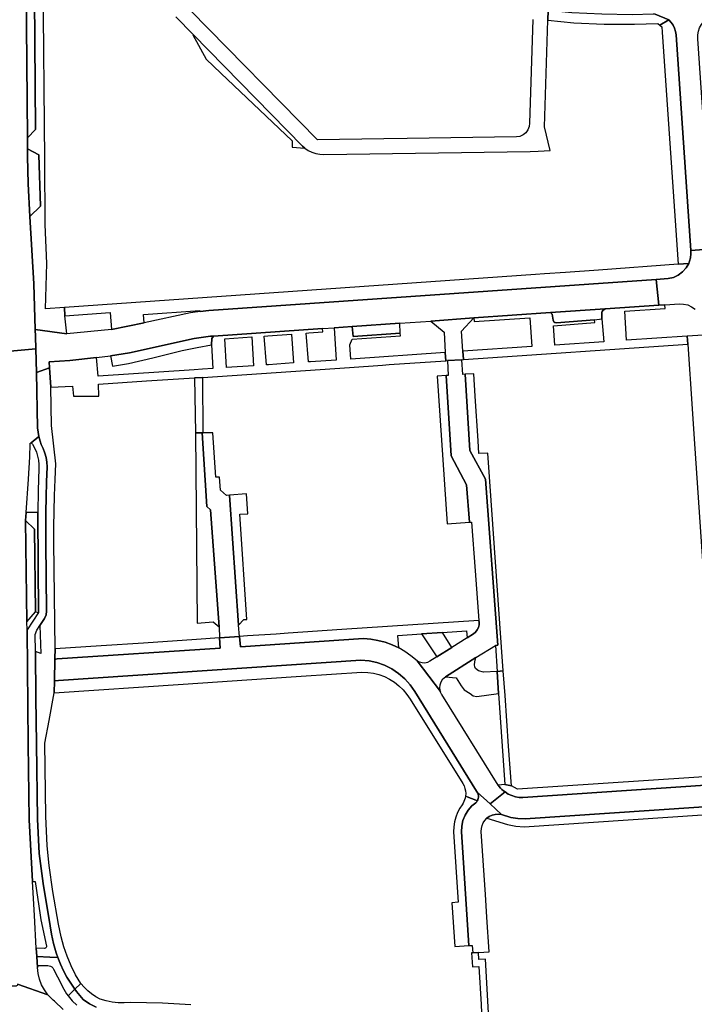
# Model space of a CAD drawing. Header units: metres. Extents: x 127325 to 135234, y 401140 to 409815.
# Tile 79 of 125: x 130458 to 130615, y 406998 to 407228. Entities that reach past the tile are written whole.
import ezdxf

# ---------------------------------------------------------------- set-up
doc = ezdxf.new("R2010")
doc.units = ezdxf.units.M
doc.layers.add('wegvakonderdelen', color=7, linetype='Continuous')

msp = doc.modelspace()

# ---------------------------------------------------------------- linework, layer by layer
at = {"layer": 'wegvakonderdelen'}
for points in [[(130450.36, 407150.19), (130461.61, 407151.16), (130461.51, 407154.11), (130461.51, 407154.11), (130461.46, 407155.7), (130461.11, 407166.4), (130460.24, 407182.11), (130459.86, 407189.74), (130459.68, 407196.06), (130459.67, 407197.84), (130459.65, 407200.47), (130459.38, 407235.48), (130459.35, 407239.67), (130459.09, 407274.25), (130458.91, 407297.8), (130458.91, 407298.04), (130458.83, 407306.55), (130449.38, 407306.8)], [(130461.32, 407233.35), (130461.54, 407202.36), (130459.65, 407200.47), (130459.67, 407197.84), (130462.35, 407196.5), (130462.71, 407184.47), (130460.24, 407182.11), (130461.11, 407166.4), (130461.46, 407155.7), (130468.86, 407154.67), (130468.39, 407158.93), (130468.3, 407160.86), (130463.9, 407160.55), (130464.22, 407171.14), (130464.22, 407171.14), (130463.8, 407180.23), (130463.68, 407195.3), (130463.34, 407237.55)], [(130494.27, 407228.67), (130498.34, 407224.53), (130523.89, 407198.51), (130524.39, 407198.06), (130525.18, 407197.51), (130526.03, 407197.08), (130526.94, 407196.77), (130527.89, 407196.6), (130528.85, 407196.56), (130576.99, 407197.25), (130578.83, 407197.33), (130581.64, 407197.45), (130580.35, 407202.98), (130581.13, 407227.87), (130581.2, 407230.15)], [(130577.65, 407228.06), (130576.87, 407203.88), (130576.78, 407203.06), (130576.48, 407202.29), (130575.99, 407201.63), (130575.35, 407201.11), (130574.59, 407200.78), (130573.78, 407200.65), (130548.32, 407200.3), (130542.83, 407200.22), (130527.33, 407200.01), (130497.7, 407230.16)], [(130606.15, 407229.32), (130609.35, 407227.98), (130609.9, 407227.4), (130610.35, 407226.75), (130610.69, 407226.03), (130610.93, 407225.27), (130611.04, 407224.48), (130614.46, 407174.14), (130619.51, 407174.56), (130616.1, 407223.59), (130616.1, 407223.59), (130616.11, 407224.47), (130616.26, 407225.33), (130616.55, 407226.15), (130616.96, 407226.93), (130617.49, 407227.62), (130618.06, 407228.19)], [(130619.51, 407174.56), (130614.46, 407174.14), (130614.51, 407173.39), (130614.4, 407172.43), (130614.35, 407172.17), (130614.28, 407171.91), (130614.2, 407171.66), (130614.11, 407171.4), (130614.01, 407171.15), (130613.39, 407170.07), (130612.56, 407169.13), (130611.56, 407168.38), (130610.42, 407167.86), (130609.2, 407167.58), (130606.41, 407167.39), (130607, 407161.36), (130608.45, 407161.46), (130611.83, 407161.69), (130612.81, 407161.65), (130613.77, 407161.43), (130614.67, 407161.03), (130615.48, 407160.46)], [(130617.39, 407154.37), (130613.65, 407154.12), (130613.8, 407152.3), (130614.82, 407137.21), (130615.3, 407130.16), (130617.94, 407091.33)], [(130457.37, 407002.9), (130464.42, 407000.45), (130463.62, 407001.57), (130462.96, 407002.78), (130462.46, 407004.07), (130462.13, 407005.4), (130461.97, 407006.78), (130461.83, 407009.33), (130461.71, 407011.31), (130461.27, 407018.95), (130460.81, 407026.83), (130460.04, 407041.26), (130459.81, 407058.96), (130459.56, 407085.57), (130459.56, 407085.57), (130459.53, 407087.5), (130459.24, 407111.1), (130459.35, 407113), (130459.92, 407120.75), (130460.18, 407125.99), (130460.26, 407128.97), (130460.28, 407129.06), (130460.32, 407129.15), (130460.39, 407129.21), (130460.47, 407129.25), (130460.56, 407129.27), (130462.28, 407130.77), (130462.04, 407132.72), (130461.79, 407145.7), (130461.61, 407151.16), (130450.36, 407150.19)], [(130624.84, 407049.79), (130575.31, 407046.44), (130574.42, 407046.49), (130573.54, 407046.64), (130572.69, 407046.91), (130571.87, 407047.28), (130571.12, 407047.76), (130567.62, 407044.96), (130570.28, 407042.48), (130572.47, 407041.84), (130574.13, 407041.55), (130575.82, 407041.51), (130625.61, 407044.84)], [(130625.61, 407044.84), (130575.82, 407041.51), (130574.13, 407041.55), (130572.47, 407041.84), (130570.28, 407042.48), (130569.56, 407042.58), (130568.83, 407042.53), (130568.12, 407042.35), (130567.46, 407042.04), (130566.87, 407041.61), (130571.73, 407040.2), (130573.62, 407039.76), (130575.56, 407039.65), (130625.32, 407042.98)], [(130467.99, 406997.01), (130465.96, 406998.92), (130465.63, 406999.2), (130465.31, 406999.5), (130465, 406999.8), (130464.71, 407000.12), (130464.42, 407000.45), (130457.37, 407002.9), (130457.34, 407002.74), (130457.26, 407002.6), (130457.14, 407002.49), (130456.99, 407002.43), (130456.83, 407002.42), (130454.83, 407002.46), (130454.68, 407002.49), (130454.55, 407002.56), (130454.44, 407002.66), (130454.37, 407002.8), (130454.34, 407002.95), (130446.71, 407000.26), (130446.39, 407000.01), (130445.34, 406999.35), (130444.34, 406998.61), (130443.39, 406997.79)], [(130475.71, 406997.57), (130474.14, 406998.35), (130472.69, 406999.32), (130472.28, 406999.78), (130471.87, 407000.25), (130471.48, 407000.73), (130471.1, 407001.22), (130470.72, 407001.71), (130469.16, 407000.18), (130470.11, 406999.04), (130471.18, 406998.01)], [(130497.8, 406998.07), (130491.16, 406998.45), (130483.68, 406998.6), (130482.25, 406998.51), (130480.83, 406998.54), (130479.41, 406998.7), (130478.01, 406998.99), (130476.64, 406999.4), (130475.62, 406999.97), (130474.64, 407000.63), (130473.74, 407001.38), (130472.9, 407002.2), (130472.13, 407003.09), (130470.72, 407001.71), (130471.1, 407001.22), (130471.48, 407000.73), (130471.87, 407000.25), (130472.28, 406999.78), (130472.69, 406999.32), (130474.14, 406998.35), (130475.71, 406997.57)]]:
    msp.add_lwpolyline(points, dxfattribs=at)
for points in [[(130459.38, 407235.48), (130459.65, 407200.47), (130461.54, 407202.36), (130461.32, 407233.35), (130459.38, 407235.48)], [(130606.15, 407229.32), (130605.71, 407229.33), (130600.78, 407229.19), (130593.75, 407229.27), (130586.74, 407229.64), (130581.2, 407230.15), (130581.13, 407227.87), (130587.22, 407227.31), (130594.28, 407226.96), (130595.68, 407226.96), (130601.36, 407226.98), (130606.76, 407227.12), (130607.23, 407226.72), (130609.35, 407227.98), (130606.15, 407229.32)], [(130611.04, 407224.48), (130610.93, 407225.27), (130610.69, 407226.03), (130610.35, 407226.75), (130609.9, 407227.4), (130609.35, 407227.98), (130607.23, 407226.72), (130607.69, 407226.33), (130607.84, 407225.14), (130611.51, 407170.92), (130614.01, 407171.15), (130614.11, 407171.4), (130614.2, 407171.66), (130614.28, 407171.91), (130614.35, 407172.17), (130614.4, 407172.43), (130614.51, 407173.39), (130614.46, 407174.14), (130611.04, 407224.48)], [(130498.34, 407224.53), (130498.22, 407224.45), (130501.35, 407218.8), (130504.78, 407215.51), (130521.43, 407199.74), (130521.48, 407198.23), (130524.39, 407198.06), (130523.89, 407198.51), (130498.34, 407224.53)], [(130462.35, 407196.5), (130459.67, 407197.84), (130459.68, 407196.06), (130459.86, 407189.74), (130460.24, 407182.11), (130462.71, 407184.47), (130462.35, 407196.5)], [(130606.41, 407167.39), (130609.2, 407167.58), (130610.42, 407167.86), (130611.56, 407168.38), (130612.56, 407169.13), (130613.39, 407170.07), (130614.01, 407171.15), (130611.51, 407170.92), (130592.94, 407169.59), (130585.25, 407169.04), (130580.32, 407168.69), (130578.27, 407168.55), (130468.3, 407160.86), (130468.39, 407158.93), (130478.98, 407159.71), (130479.27, 407155.67), (130486.9, 407157.29), (130486.76, 407159.24), (130499.93, 407160.13), (130499.97, 407159.91), (130502.03, 407160.17), (130606.41, 407167.39)], [(130503.1, 407154.18), (130528.54, 407155.94), (130531.22, 407156.13), (130535.43, 407156.42), (130546.58, 407157.19), (130553.8, 407157.69), (130563.81, 407158.42), (130581.76, 407159.65), (130594.46, 407160.51), (130607, 407161.36), (130606.41, 407167.39), (130502.03, 407160.17), (130499.97, 407159.91), (130497.68, 407159.62), (130486.9, 407157.29), (130479.27, 407155.67), (130468.86, 407154.67), (130461.46, 407155.7), (130461.51, 407154.11), (130461.61, 407151.16), (130461.79, 407145.7), (130464.81, 407146.78), (130464.72, 407148.16), (130469.54, 407148.48), (130475.81, 407149.19), (130479.04, 407149.54), (130483.44, 407150.24), (130498.54, 407153.6), (130502.41, 407154.13), (130503.1, 407154.18)], [(130613.8, 407152.3), (130613.65, 407154.12), (130599.48, 407153.18), (130599.07, 407159.96), (130608.54, 407160.61), (130608.45, 407161.46), (130607, 407161.36), (130594.46, 407160.51), (130593.99, 407160.17), (130593.83, 407159.94), (130593.71, 407159.65), (130593.71, 407159.59), (130593.69, 407159.31), (130593.75, 407158.19), (130594.17, 407152.83), (130582.74, 407152.07), (130582.46, 407156.58), (130592.06, 407157.35), (130592.01, 407157.95), (130583.12, 407157.24), (130582.73, 407157.31), (130582.51, 407157.53), (130582.38, 407157.86), (130582.21, 407158.8), (130582.14, 407159.25), (130581.76, 407159.65), (130563.81, 407158.42), (130563.91, 407157.54), (130576.93, 407158.43), (130577.41, 407151.71), (130561.29, 407150.64), (130561.44, 407148.67), (130613.8, 407152.3)], [(130593.71, 407159.59), (130593.71, 407159.65), (130593.83, 407159.94), (130593.99, 407160.17), (130594.46, 407160.51), (130581.76, 407159.65), (130582.14, 407159.25), (130582.21, 407158.8), (130582.38, 407157.86), (130582.51, 407157.53), (130582.73, 407157.31), (130583.12, 407157.24), (130592.01, 407157.95), (130593.75, 407158.19), (130593.69, 407159.31), (130593.71, 407159.59)], [(130563.81, 407158.42), (130553.8, 407157.69), (130556.95, 407155.06), (130557.18, 407150.34), (130557.28, 407148.41), (130557.66, 407148.44), (130561.08, 407148.65), (130561.44, 407148.67), (130561.29, 407150.64), (130560.94, 407155.31), (130563.81, 407158.42)], [(130534.83, 407146.87), (130542.54, 407147.4), (130544.09, 407147.51), (130557.28, 407148.41), (130557.18, 407150.34), (130535.1, 407148.82), (130534.9, 407152.14), (130535.44, 407153.48), (130546.71, 407154.23), (130546.68, 407154.83), (130535.69, 407154.1), (130535.43, 407156.42), (130531.22, 407156.13), (130531.72, 407148.58), (130525.71, 407148.17), (130525.22, 407148.13), (130524.68, 407154.89), (130525.34, 407154.93), (130528.63, 407155.17), (130528.54, 407155.94), (130503.1, 407154.18), (130502.71, 407153.59), (130502.65, 407152.09), (130502.9, 407146.59), (130500.55, 407146.43), (130498.6, 407146.32), (130476.16, 407144.83), (130475.81, 407149.19), (130469.54, 407148.48), (130464.72, 407148.16), (130464.81, 407146.78), (130465.11, 407142.23), (130470.2, 407142.51), (130470.4, 407140.11), (130476.35, 407140.17), (130476.24, 407142.95), (130487.42, 407143.7), (130498.67, 407144.46), (130500.58, 407144.51), (130534.83, 407146.87)], [(130546.58, 407157.19), (130535.43, 407156.42), (130535.69, 407154.1), (130546.68, 407154.83), (130546.58, 407157.19)], [(130502.65, 407152.09), (130502.71, 407153.59), (130503.1, 407154.18), (130502.41, 407154.13), (130498.54, 407153.6), (130483.44, 407150.24), (130479.04, 407149.54), (130479.53, 407147.16), (130483.27, 407147.78), (130488.89, 407149.06), (130495.74, 407150.79), (130499.28, 407151.52), (130502.65, 407152.09)], [(130506.1, 407146.81), (130505.73, 407153.51), (130512.01, 407153.98), (130512.45, 407147.25), (130506.1, 407146.81)], [(130514.92, 407154.19), (130515.8, 407154.25), (130521.25, 407154.64), (130521.77, 407147.9), (130515.93, 407147.49), (130515.46, 407147.46), (130514.92, 407154.19)], [(130568.87, 407081.96), (130569.41, 407082.01), (130566.53, 407120.75), (130562.92, 407127.47), (130561.81, 407145.25), (130561.29, 407145.22), (130561.08, 407148.65), (130557.66, 407148.44), (130557.89, 407144.99), (130557.38, 407144.96), (130558.54, 407126.23), (130562.16, 407119.42), (130562.87, 407110.72), (130563.33, 407110.75), (130564.17, 407099.4), (130565.03, 407087.81), (130565.06, 407087.41), (130565.07, 407086.78), (130564.93, 407086.16), (130564.66, 407085.59), (130564.27, 407085.1), (130563.78, 407084.7), (130562.28, 407083.76), (130558.74, 407081.52), (130555.21, 407079.29), (130553.59, 407078.27), (130553.02, 407077.99), (130552.41, 407077.86), (130551.78, 407077.88), (130551.17, 407078.05), (130550.62, 407078.36), (130556.04, 407071.23), (130555.9, 407071.99), (130555.95, 407072.77), (130556.2, 407073.5), (130556.63, 407074.15), (130557.2, 407074.67), (130564.35, 407079.14), (130568.87, 407081.96)], [(130465.83, 407105.96), (130465.83, 407109.64), (130465.87, 407113.31), (130465.96, 407116.99), (130466.1, 407120.67), (130466.28, 407124.34), (130465.27, 407133.27), (130465.11, 407142.23), (130464.81, 407146.78), (130461.79, 407145.7), (130462.04, 407132.72), (130462.28, 407130.77), (130462.64, 407129.65), (130462.88, 407128.89), (130463.35, 407127.9), (130463.73, 407126.88), (130464.02, 407125.83), (130464.2, 407124.75), (130464.27, 407123.66), (130464.12, 407120.13), (130464, 407116.59), (130463.94, 407113.05), (130463.91, 407109.51), (130463.93, 407105.97), (130464.13, 407089.95), (130464, 407089.08), (130463.63, 407088.27), (130462.56, 407086.63), (130462.8, 407080.07), (130461.52, 407080.52), (130461.63, 407069.7), (130461.74, 407058.96), (130461.99, 407041.39), (130462.43, 407033.39), (130463.32, 407026.43), (130464.93, 407016.54), (130465.29, 407014.57), (130465.49, 407013.46), (130465.74, 407012.36), (130466.03, 407011.27), (130466.36, 407010.19), (130466.73, 407009.12), (130467.35, 407007.55), (130468.07, 407006.02), (130468.87, 407004.53), (130469.76, 407003.1), (130470.72, 407001.71), (130472.13, 407003.09), (130470.91, 407005.12), (130469.83, 407007.22), (130468.9, 407009.4), (130468.12, 407011.63), (130467.5, 407013.92), (130466.92, 407016.88), (130465.57, 407024.55), (130464.72, 407030.61), (130464.26, 407035.21), (130463.94, 407042.11), (130463.72, 407059.12), (130464.7, 407064.45), (130465.89, 407070.92), (130465.95, 407073.67), (130465.96, 407073.72), (130466.07, 407078.79), (130466.08, 407078.88), (130466.13, 407081.14), (130465.83, 407105.96)], [(130500.58, 407144.51), (130498.67, 407144.46), (130498.86, 407131.58), (130500.46, 407131.6), (130500.67, 407131.6), (130500.58, 407144.51)], [(130557.38, 407144.96), (130555.31, 407144.83), (130557.59, 407110.36), (130562.87, 407110.72), (130562.16, 407119.42), (130558.54, 407126.23), (130557.38, 407144.96)], [(130564.82, 407129.74), (130564.15, 407140.13), (130563.82, 407145.37), (130561.81, 407145.25), (130562.92, 407127.47), (130566.53, 407120.75), (130569.41, 407082.01), (130568.87, 407081.96), (130569.28, 407075.88), (130570.71, 407076.02), (130567.08, 407126.88), (130565.01, 407126.75), (130564.82, 407129.74)], [(130461.83, 407009.33), (130464.92, 407009.2), (130466.73, 407009.12), (130466.36, 407010.19), (130466.03, 407011.27), (130465.74, 407012.36), (130465.49, 407013.46), (130465.29, 407014.57), (130464.93, 407016.54), (130463.32, 407026.43), (130462.43, 407033.39), (130461.99, 407041.39), (130461.74, 407058.96), (130461.63, 407069.7), (130461.52, 407080.52), (130461.48, 407084.55), (130461.84, 407085.52), (130462.56, 407086.63), (130463.63, 407088.27), (130464, 407089.08), (130464.13, 407089.95), (130463.93, 407105.97), (130463.91, 407109.51), (130463.94, 407113.05), (130464, 407116.59), (130464.12, 407120.13), (130464.27, 407123.66), (130464.2, 407124.75), (130464.02, 407125.83), (130463.73, 407126.88), (130463.35, 407127.9), (130462.88, 407128.89), (130462.64, 407129.65), (130462.28, 407130.77), (130460.56, 407129.27), (130460.85, 407128.96), (130461.36, 407127.96), (130461.74, 407127.06), (130462.04, 407126.14), (130462.24, 407125.19), (130462.34, 407124.23), (130462.35, 407123.26), (130462.15, 407118.11), (130462.05, 407112.96), (130462.18, 407100.65), (130462.24, 407089.66), (130459.56, 407085.57), (130459.81, 407058.96), (130460.04, 407041.26), (130460.81, 407026.83), (130461.45, 407026.83), (130462.62, 407019.04), (130462.79, 407017.94), (130464.11, 407011.74), (130464.08, 407011.58), (130464.01, 407011.45), (130463.9, 407011.34), (130463.76, 407011.27), (130463.6, 407011.24), (130461.71, 407011.31), (130461.83, 407009.33)], [(130502.36, 407113.64), (130501.5, 407114.36), (130500.46, 407131.6), (130498.86, 407131.58), (130499.25, 407087.16), (130502.97, 407087.45), (130504.39, 407086.29), (130502.36, 407113.64)], [(130506.83, 407117.04), (130506.08, 407116.99), (130504.73, 407118.19), (130504.52, 407121.24), (130503.66, 407121.21), (130502.95, 407131.62), (130500.67, 407131.6), (130500.46, 407131.6), (130501.5, 407114.36), (130502.36, 407113.64), (130504.39, 407086.29), (130504.52, 407083.73), (130509.18, 407084.04), (130508.94, 407086.67), (130506.83, 407117.04)], [(130506.83, 407117.04), (130508.94, 407086.67), (130510.17, 407087.99), (130510.87, 407088.04), (130509.19, 407112.58), (130511.13, 407112.72), (130510.82, 407117.33), (130506.83, 407117.04)], [(130462.05, 407112.96), (130459.35, 407113), (130459.24, 407111.1), (130461.3, 407109.11), (130461.52, 407089.8), (130462.24, 407089.66), (130462.18, 407100.65), (130462.05, 407112.96)], [(130459.24, 407111.1), (130459.53, 407087.5), (130461.52, 407089.8), (130461.3, 407109.11), (130459.24, 407111.1)], [(130538.06, 407083.57), (130539.78, 407083.43), (130541.47, 407083.13), (130543.13, 407082.69), (130544.75, 407082.1), (130546.31, 407081.37), (130546.07, 407084.3), (130551.65, 407084.67), (130556.52, 407085), (130562.15, 407085.38), (130562.28, 407083.76), (130563.78, 407084.7), (130564.27, 407085.1), (130564.66, 407085.59), (130564.93, 407086.16), (130565.07, 407086.78), (130565.06, 407087.41), (130565.03, 407087.81), (130533.03, 407085.66), (130520.54, 407084.81), (130517.73, 407084.62), (130510.98, 407084.17), (130509.18, 407084.04), (130509.4, 407081.66), (130538.06, 407083.57)], [(130556.52, 407085), (130551.65, 407084.67), (130555.21, 407079.29), (130558.74, 407081.52), (130556.52, 407085)], [(130546.31, 407081.37), (130544.75, 407082.1), (130543.13, 407082.69), (130541.47, 407083.13), (130539.78, 407083.43), (130538.06, 407083.57), (130509.4, 407081.66), (130509.18, 407084.04), (130504.52, 407083.73), (130504.64, 407081.34), (130466.62, 407078.81), (130466.29, 407078.79), (130466.07, 407078.79), (130465.96, 407073.72), (130465.95, 407073.67), (130466.93, 407073.78), (130537.5, 407078.53), (130539.39, 407078.37), (130541.24, 407077.97), (130543.03, 407077.34), (130544.72, 407076.49), (130546.29, 407075.43), (130547.72, 407074.19), (130548.97, 407072.77), (130550.04, 407071.2), (130564.49, 407047.96), (130564.64, 407047.74), (130567.62, 407044.96), (130571.12, 407047.76), (130570.75, 407048.03), (130570.41, 407048.34), (130570.08, 407048.66), (130569.78, 407049.01), (130569.5, 407049.37), (130556.39, 407070.49), (130556.3, 407070.63), (130556.22, 407070.78), (130556.15, 407070.92), (130556.09, 407071.08), (130556.04, 407071.23), (130550.62, 407078.36), (130549.16, 407079.54), (130547.77, 407080.52), (130546.31, 407081.37)], [(130504.52, 407083.73), (130499.09, 407083.36), (130486.74, 407082.53), (130476.84, 407081.86), (130466.13, 407081.14), (130466.08, 407078.88), (130466.07, 407078.79), (130466.29, 407078.79), (130466.62, 407078.81), (130504.64, 407081.34), (130504.52, 407083.73)], [(130537.74, 407075.72), (130539.08, 407075.67), (130540.4, 407075.48), (130541.7, 407075.15), (130542.96, 407074.69), (130544.16, 407074.09), (130545.31, 407073.37), (130546.37, 407072.53), (130547.34, 407071.58), (130548.21, 407070.53), (130548.96, 407069.39), (130561.27, 407049.72), (130561.56, 407049.18), (130561.77, 407048.59), (130561.9, 407047.99), (130561.94, 407047.37), (130561.9, 407046.75), (130564.69, 407045.69), (130564.87, 407046.24), (130564.91, 407046.55), (130564.91, 407046.86), (130564.86, 407047.17), (130564.77, 407047.46), (130564.64, 407047.74), (130564.49, 407047.96), (130550.04, 407071.2), (130548.97, 407072.77), (130547.72, 407074.19), (130546.29, 407075.43), (130544.72, 407076.49), (130543.03, 407077.34), (130541.24, 407077.97), (130539.39, 407078.37), (130537.5, 407078.53), (130466.93, 407073.78), (130465.95, 407073.67), (130465.89, 407070.92), (130495.98, 407072.93), (130515.46, 407074.23), (130523.55, 407074.77), (130537.74, 407075.72)], [(130569.28, 407075.88), (130566.13, 407075.72), (130564.9, 407076.05), (130564.24, 407076.55), (130564.1, 407076.94), (130564.01, 407077.42), (130564.1, 407078.12), (130564.35, 407079.14), (130557.2, 407074.67), (130559.72, 407074.4), (130560.89, 407072.55), (130561.61, 407071.57), (130562.97, 407070.73), (130563.71, 407070.21), (130564.58, 407070.02), (130569.62, 407070.78), (130569.28, 407075.88)], [(130570.71, 407076.02), (130569.28, 407075.88), (130569.62, 407070.78), (130571.06, 407049.5), (130572.62, 407049.18), (130571.96, 407058.47), (130571.12, 407070.27), (130570.71, 407076.02)], [(130626.41, 407049.99), (130626.27, 407052.01), (130624.61, 407051.77), (130574.03, 407048.4), (130572.62, 407049.18), (130571.06, 407049.5), (130569.5, 407049.37), (130569.78, 407049.01), (130570.08, 407048.66), (130570.41, 407048.34), (130570.75, 407048.03), (130571.12, 407047.76), (130571.87, 407047.28), (130572.69, 407046.91), (130573.54, 407046.64), (130574.42, 407046.49), (130575.31, 407046.44), (130624.84, 407049.79), (130625.63, 407049.85), (130626.41, 407049.99)], [(130565.59, 407038.56), (130565.62, 407039.24), (130565.77, 407039.91), (130566.03, 407040.54), (130566.4, 407041.12), (130566.87, 407041.61), (130567.46, 407042.04), (130568.12, 407042.35), (130568.83, 407042.53), (130569.56, 407042.58), (130570.28, 407042.48), (130567.62, 407044.96), (130564.64, 407047.74), (130564.77, 407047.46), (130564.86, 407047.17), (130564.91, 407046.86), (130564.91, 407046.55), (130564.87, 407046.24), (130564.69, 407045.69), (130564.63, 407045.59), (130564.56, 407045.5), (130564.48, 407045.41), (130564.39, 407045.33), (130564.3, 407045.26), (130563.41, 407044.55), (130562.53, 407043.53), (130561.82, 407042.38), (130561.31, 407041.13), (130561.01, 407039.81), (130560.93, 407038.46), (130562.69, 407011.89), (130563.44, 407011.93), (130563.58, 407010.23), (130564.92, 407010.31), (130567.4, 407010.45), (130566.88, 407018.55), (130566.54, 407023.86), (130565.59, 407038.56)], [(130560.93, 407038.46), (130561.01, 407039.81), (130561.31, 407041.13), (130561.82, 407042.38), (130562.53, 407043.53), (130563.41, 407044.55), (130564.3, 407045.26), (130564.39, 407045.33), (130564.48, 407045.41), (130564.56, 407045.5), (130564.63, 407045.59), (130564.69, 407045.69), (130561.9, 407046.75), (130561.82, 407046.33), (130561.7, 407045.91), (130561.54, 407045.51), (130561.34, 407045.13), (130561.1, 407044.77), (130560.54, 407043.99), (130560.03, 407042.95), (130559.63, 407041.87), (130559.34, 407040.76), (130559.15, 407039.62), (130559.08, 407038.47), (130560.16, 407022.01), (130558.69, 407021.9), (130559.38, 407011.72), (130562.69, 407011.89), (130560.93, 407038.46)], [(130466.73, 407009.12), (130464.92, 407009.2), (130461.83, 407009.33), (130461.97, 407006.78), (130462.01, 407006.93), (130462.09, 407007.07), (130462.21, 407007.18), (130462.34, 407007.25), (130462.5, 407007.29), (130464.42, 407007.24), (130464.75, 407007.2), (130465.06, 407007.09), (130465.34, 407006.91), (130465.58, 407006.68), (130465.76, 407006.4), (130467.59, 407002.8), (130467.86, 407002.25), (130468.15, 407001.71), (130468.46, 407001.18), (130468.8, 407000.67), (130469.16, 407000.18), (130470.72, 407001.71), (130469.76, 407003.1), (130468.87, 407004.53), (130468.07, 407006.02), (130467.35, 407007.55), (130466.73, 407009.12)], [(130564.92, 407010.31), (130563.58, 407010.23), (130563.28, 407010.21), (130563.51, 407006.94), (130564.98, 407007), (130565.53, 406998.12), (130565.65, 406996.2), (130567.29, 406996.22), (130566.54, 407008.76), (130565.04, 407008.67), (130564.92, 407010.31)]]:
    msp.add_lwpolyline(points, close=True, dxfattribs=at)

doc.saveas('drawing.dxf')
